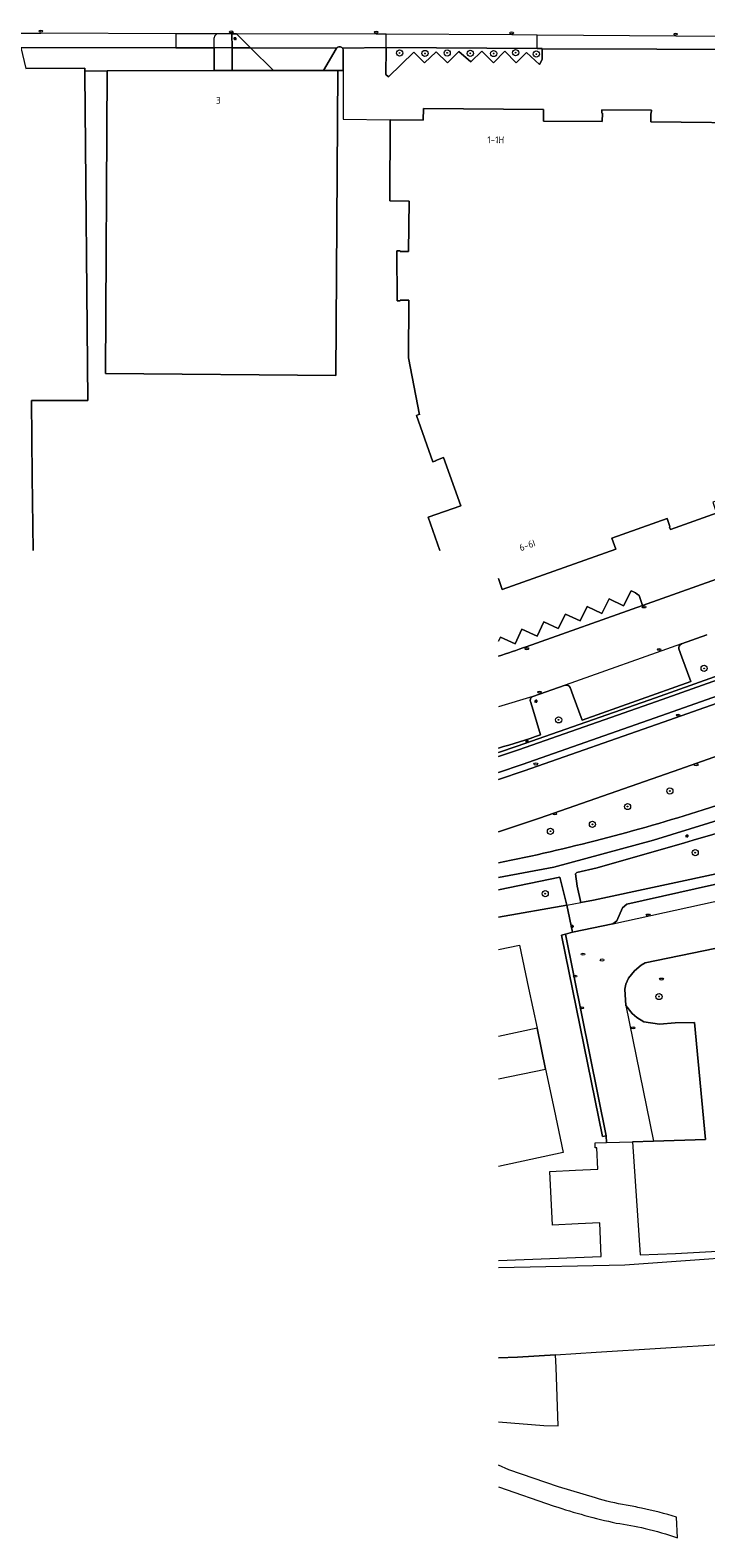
# Model space of a CAD drawing. Header units: metres. Extents: x 92650 to 117222, y 425801 to 461092.
# Tile 87 of 146: x 115553 to 115641, y 426052 to 426248. Entities that reach past the tile are written whole.
import ezdxf
from ezdxf.enums import TextEntityAlignment as Align

# ---------------------------------------------------------------- set-up
doc = ezdxf.new("R2010")
doc.units = ezdxf.units.M
doc.layers.get('0').update_dxf_attribs({"color": 253, "linetype": 'CONTINUOUS', "lineweight": 15})
for name, color, linetype, lineweight in [('B-WE-GR-BEPLANTING_CULTUUR_BODEMBEDEKKER-GV', 253, 'CONTINUOUS', 15), ('B-WE-GR-BEPLANTING_CULTUUR_BOSPLANTSOEN-GV', 253, 'CONTINUOUS', 15), ('B-WE-GR-BEPLANTING_CULTUUR_HEESTERS-GV', 253, 'CONTINUOUS', 15), ('B-WE-GR-BOOM-S', 253, 'CONTINUOUS', 15), ('B-WE-GR-GROENVOORZIENING-GV', 253, 'CONTINUOUS', 15), ('B-WE-GR-HAAG-GV', 253, 'CONTINUOUS', 15), ('B-WE-IE-MEUBILAIR-S', 253, 'CONTINUOUS', 15), ('B-WE-OG-BEBOUWING-GV', 253, 'CONTINUOUS', 15), ('B-WE-OG-BEBOUWING-T18', 253, 'CONTINUOUS', 15), ('B-WE-OG-TERREIN_BEGROEID-GV', 253, 'CONTINUOUS', 15), ('B-WE-OG-TERREIN_ERF-GV', 253, 'CONTINUOUS', 15), ('B-WE-OG-WATER_SLOOT-GV', 253, 'CONTINUOUS', 15), ('B-WE-OG-WEG-GV', 253, 'CONTINUOUS', 15), ('B-WE-VH-GESLOTENVERHARDING_ASFALT-GV', 253, 'CONTINUOUS', 15), ('B-WE-VH-HALFVERHARDING_GRAVEL-GV', 253, 'CONTINUOUS', 15), ('B-WE-VH-OPENVERHARDING_BETONSTRAATSTEEN-GV', 253, 'CONTINUOUS', 15), ('B-WE-VH-OPENVERHARDING_TEGEL-GV', 253, 'CONTINUOUS', 15)]:
    doc.layers.add(name, color=color, linetype=linetype, lineweight=lineweight)
doc.styles.add('NLCS-ISO', font='NLCS-ISO.ttf')
doc.styles.add('NLCS-ISO-M200-T18', font='NLCS-ISO.ttf', dxfattribs={"height": 0.36})

# ---------------------------------------------------------------- blocks, each defined once
blk = doc.blocks.new('SIE-MEUBILAIR_PAAL_LICHTMAST-SO')
for points in [[(-0.62, 0), (-1, 0)], [(-0.71, 0.71), (-0.44, 0.44)], [(0, 1), (0, 0.62)], [(0.44, 0.44), (0.71, 0.71)], [(1, 0), (0.62, 0)], [(-0.71, -0.71), (-0.44, -0.44)], [(0, -0.62), (0, -1)], [(0.44, -0.44), (0.71, -0.71)]]:
    blk.add_lwpolyline(points)
blk.add_circle((0, 0), 0.5)
blk = doc.blocks.new('SIE-MEUBILAIR_PUT_KOLK-SO')
blk.add_ellipse((0, 0), major_axis=(1.25, 0), ratio=0.54)
at = {"style": 'NLCS-ISO'}
blk.add_text('klk', height=0.75, dxfattribs=at).set_placement((0.03, 0), align=Align.MIDDLE_CENTER)
blk = doc.blocks.new('SIE-MEUBILAIR_PUT_RIOOLPUT-SO')
blk.add_ellipse((0, 0), major_axis=(1.25, 0), ratio=0.54)
at = {"style": 'NLCS-ISO'}
blk.add_text('ri', height=0.75, dxfattribs=at).set_placement((-0.04, 0.07), align=Align.MIDDLE_CENTER)
blk = doc.blocks.new('SGR-BOOM_GBKN-SO')
at = {"linetype": 'ByBlock', "lineweight": 18}
h = blk.add_hatch(color=0, dxfattribs=at)
h.dxf.hatch_style = 1
edge = h.paths.add_edge_path()
edge.add_arc((0, 0), 0.25, 0, 360)
at = {"color": 0, "linetype": 'ByBlock', "lineweight": 18}
for radius in [2, 0.25]:
    blk.add_circle((0, 0), radius, dxfattribs=at)
at = {"color": 0, "linetype": 'ByBlock', "lineweight": 18, "style": 'NLCS-ISO'}
blk.add_attdef('SOORT', (2.5, 0), '', height=1.5, dxfattribs=at)

msp = doc.modelspace()

# ---------------------------------------------------------------- linework, layer by layer
at = {"layer": 'B-WE-GR-BEPLANTING_CULTUUR_BODEMBEDEKKER-GV', "transparency": 33554687, "flags": 128}
msp.add_lwpolyline([(115580.245, 426247.678), (115579.645, 426247.682), (115579.658, 426245.866), (115582.076, 426245.867)], close=True, dxfattribs=at)
for points in [[(115593.2, 426245.757), (115591.541, 426242.945), (115593.415, 426242.947), (115594.114, 426242.948), (115594.113, 426245.482)], [(115593.256, 426245.84), (115593.247, 426245.829)], [(115614.263, 426154.341), (115616.703, 426155.143), (115634.67, 426161.445), (115652.576, 426167.782), (115671.354, 426174.373), (115682.836, 426178.421), (115699.821, 426184.375), (115700.074, 426184.496), (115703.094, 426185.941), (115704.138, 426186.441), (115703.072, 426186.068), (115700.92, 426185.316), (115699.799, 426188.547), (115699.437, 426189.592)], [(115641.365, 426169.608), (115638.063, 426168.433)], [(115637.734, 426167.774), (115638.128, 426166.698), (115639.283, 426163.546), (115625.158, 426158.527), (115623.99, 426161.688), (115623.592, 426162.764)], [(115622.957, 426163.071), (115618.765, 426161.591)], [(115618.436, 426160.943), (115618.775, 426159.835), (115619.761, 426156.61)]]:
    msp.add_lwpolyline(points, dxfattribs=at)
at = {"layer": 'B-WE-GR-BEPLANTING_CULTUUR_BODEMBEDEKKER-GV', "transparency": 33554687}
for points in [[(115593.247, 426245.829, 0.0419316), (115593.2, 426245.757)], [(115594.002, 426245.838, 0.4664833), (115593.256, 426245.84)], [(115594.113, 426245.482, 0.19869), (115594.002, 426245.838)], [(115638.063, 426168.433, 0.347905), (115637.734, 426167.774)], [(115618.765, 426161.591, 0.4270723), (115618.436, 426160.943)], [(115623.592, 426162.764, 0.3950599), (115622.957, 426163.071)], [(115619.761, 426156.61, -0.006338), (115614.263, 426154.876, -0.006338)]]:
    msp.add_lwpolyline(points, format="xyb", dxfattribs=at)
at = {"layer": 'B-WE-GR-BEPLANTING_CULTUUR_BOSPLANTSOEN-GV', "transparency": 33554687, "flags": 128}
for points in [[(115703.126, 426175.126), (115686.007, 426169.112), (115674.418, 426165.017), (115655.413, 426158.343), (115637.853, 426152.165), (115619.628, 426145.795), (115614.263, 426144.019)], [(115640.874, 426146.87), (115656.41, 426151.824), (115688.398, 426162.569), (115708.552, 426169.58), (115706.749, 426174.897), (115703.322, 426175.133), (115703.126, 426175.126)]]:
    msp.add_lwpolyline(points, dxfattribs=at)
at = {"layer": 'B-WE-GR-BEPLANTING_CULTUUR_BOSPLANTSOEN-GV', "transparency": 33554687}
msp.add_lwpolyline([(115614.263, 426139.973, 0.0263924), (115640.874, 426146.87)], format="xyb", dxfattribs=at)
at = {"layer": 'B-WE-GR-BEPLANTING_CULTUUR_HEESTERS-GV', "transparency": 33554687, "flags": 128}
for points in [[(115579.658, 426245.866), (115579.679, 426242.929), (115585.041, 426242.936), (115582.076, 426245.867)], [(115599.678, 426245.81), (115599.653, 426242.416), (115599.971, 426242.09), (115603.293, 426245.324), (115604.665, 426243.921), (115606.173, 426245.374), (115607.66, 426243.926), (115609.146, 426245.409), (115610.67, 426244.041), (115612.139, 426245.45), (115613.628, 426243.945), (115615.12, 426245.424), (115616.58, 426243.932), (115617.92, 426245.278), (115619.621, 426243.705), (115619.938, 426244.339), (115619.955, 426245.749), (115619.956, 426245.801), (115619.315, 426245.805), (115599.679, 426245.918)]]:
    msp.add_lwpolyline(points, close=True, dxfattribs=at)
for points in [[(115631.533, 426175.34), (115630.541, 426173.383), (115628.663, 426174.272), (115627.691, 426172.384), (115625.793, 426173.293), (115624.886, 426171.411), (115622.979, 426172.294), (115622.046, 426170.443), (115620.161, 426171.323), (115619.287, 426169.442), (115617.317, 426170.371), (115616.46, 426168.454), (115614.523, 426169.32), (115614.263, 426168.791)], [(115617.895, 426168.069), (115633.001, 426173.44), (115632.547, 426174.72)], [(115614.263, 426132.935), (115623.161, 426134.474), (115622.27, 426138.123), (115614.263, 426136.489)]]:
    msp.add_lwpolyline(points, dxfattribs=at)
at = {"layer": 'B-WE-GR-BEPLANTING_CULTUUR_HEESTERS-GV', "transparency": 33554687}
for points in [[(115632.547, 426174.72, 0.0943681), (115631.533, 426175.34)], [(115614.263, 426166.839, 0.0059068), (115617.895, 426168.069)]]:
    msp.add_lwpolyline(points, format="xyb", dxfattribs=at)
at = {"layer": 'B-WE-GR-GROENVOORZIENING-GV', "transparency": 33554687, "flags": 128}
for points in [[(115738.062, 426197.122), (115736.856, 426196.743), (115732.017, 426195.269), (115731.256, 426195.054), (115731.062, 426194.999), (115730.126, 426194.782), (115725.727, 426193.786), (115719.793, 426191.818), (115719.712, 426192.07), (115715.083, 426190.499), (115715.129, 426190.373), (115715.158, 426190.293), (115704.138, 426186.441), (115703.094, 426185.941), (115700.074, 426184.496), (115699.821, 426184.375), (115682.836, 426178.421), (115671.354, 426174.373), (115652.576, 426167.782), (115634.67, 426161.445), (115616.703, 426155.143), (115614.263, 426154.341)], [(115614.263, 426153.814), (115616.864, 426154.67), (115634.836, 426160.973), (115652.742, 426167.31), (115671.52, 426173.901), (115683.002, 426177.949), (115700.012, 426183.912), (115700.29, 426184.045), (115703.31, 426185.49), (115706.323, 426186.932), (115707.26, 426187.321), (115708.191, 426187.634), (115722.417, 426192.459), (115723.404, 426192.745), (115724.365, 426192.965), (115730.238, 426194.295), (115731.187, 426194.515), (115731.392, 426194.573)]]:
    msp.add_lwpolyline(points, dxfattribs=at)
at = {"layer": 'B-WE-GR-HAAG-GV', "transparency": 33554687, "flags": 128}
for points in [[(115738.062, 426197.122), (115736.856, 426196.743), (115732.017, 426195.269), (115731.256, 426195.054), (115731.062, 426194.999), (115730.126, 426194.782), (115725.727, 426193.786), (115719.793, 426191.818), (115719.712, 426192.07), (115715.083, 426190.499), (115715.129, 426190.373), (115715.158, 426190.293), (115704.138, 426186.441), (115703.094, 426185.941), (115700.074, 426184.496), (115699.821, 426184.375), (115682.836, 426178.421), (115671.354, 426174.373), (115652.576, 426167.782), (115634.67, 426161.445), (115616.703, 426155.143), (115614.263, 426154.341)], [(115614.263, 426153.814), (115616.864, 426154.67), (115634.836, 426160.973), (115652.742, 426167.31), (115671.52, 426173.901), (115683.002, 426177.949), (115700.012, 426183.912), (115700.29, 426184.045), (115703.31, 426185.49), (115706.323, 426186.932), (115707.26, 426187.321), (115708.191, 426187.634), (115722.417, 426192.459), (115723.404, 426192.745), (115724.365, 426192.965), (115730.238, 426194.295), (115731.187, 426194.515), (115731.392, 426194.573)]]:
    msp.add_lwpolyline(points, dxfattribs=at)
at = {"layer": 'B-WE-OG-BEBOUWING-GV', "transparency": 33554687, "flags": 128}
for points in [[(115553.8, 426180.568), (115553.698, 426190.195), (115553.593, 426200.071), (115560.922, 426200.076), (115560.524, 426242.595), (115560.521, 426242.889), (115560.518, 426243.244), (115552.859, 426243.172)], [(115649.897, 426236.109), (115634.077, 426236.281), (115634.086, 426237.363), (115634.141, 426237.368), (115634.159, 426237.765), (115627.71, 426237.81), (115627.715, 426237.408), (115627.785, 426237.407), (115627.777, 426236.302), (115620.126, 426236.361), (115620.139, 426237.868), (115604.52, 426238.001), (115604.51, 426236.493), (115600.186, 426236.532), (115600.166, 426225.983), (115602.679, 426225.975), (115602.593, 426219.422), (115601.488, 426219.416), (115601.487, 426219.487), (115601.085, 426219.485), (115601.12, 426213.002), (115601.522, 426213.005), (115601.521, 426213.075), (115602.627, 426213.081), (115602.631, 426213.025), (115602.596, 426205.61), (115604.025, 426198.197), (115604.002, 426198.263), (115603.623, 426198.129), (115605.769, 426192.069), (115606.153, 426192.223), (115606.125, 426192.267), (115607.156, 426192.636), (115609.385, 426186.384), (115605.13, 426184.88), (115606.654, 426180.568)], [(115614.263, 426176.942), (115614.267, 426176.943), (115614.768, 426175.525), (115629.513, 426180.742), (115629.006, 426182.162), (115636.195, 426184.745), (115636.564, 426183.703), (115636.521, 426183.622), (115636.632, 426183.301), (115642.703, 426185.449)], [(115614.263, 426111.91), (115620.408, 426113.204), (115619.29, 426118.5), (115614.263, 426117.439)]]:
    msp.add_lwpolyline(points, dxfattribs=at)
msp.add_lwpolyline([(115563.432, 426242.908), (115563.204, 426203.572), (115593.145, 426203.315), (115593.415, 426242.947), (115591.541, 426242.945), (115585.041, 426242.936), (115579.679, 426242.929), (115577.344, 426242.926)], close=True, dxfattribs=at)
at = {"layer": 'B-WE-OG-TERREIN_BEGROEID-GV', "transparency": 33554687, "flags": 128}
msp.add_lwpolyline([(115702.982, 426164.112), (115698.633, 426162.481), (115666.684, 426151.614), (115644.673, 426144.401), (115639.593, 426142.936), (115638.439, 426142.603), (115627.116, 426139.338), (115624.445, 426138.738), (115624.297, 426138.575), (115624.491, 426136.943), (115624.973, 426134.86), (115626.641, 426135.122), (115669.212, 426144.294), (115705.496, 426151.887), (115705.577, 426152.113), (115703.573, 426163.93)], close=True, dxfattribs=at)
msp.add_lwpolyline([(115614.263, 426067.353), (115620.184, 426066.892), (115622.042, 426066.864), (115621.761, 426074.436), (115621.7, 426076.085), (115616.766, 426075.781), (115614.263, 426075.679)], dxfattribs=at)
at = {"layer": 'B-WE-OG-TERREIN_ERF-GV', "transparency": 33554687, "flags": 128}
msp.add_lwpolyline([(115577.344, 426242.926), (115577.347, 426245.872), (115572.347, 426245.885), (115552.217, 426245.937), (115552.859, 426243.172), (115560.518, 426243.244), (115560.521, 426242.889), (115563.432, 426242.908)], close=True, dxfattribs=at)
for points in [[(115593.247, 426245.829), (115593.256, 426245.84), (115582.076, 426245.867), (115585.041, 426242.936), (115591.541, 426242.945)], [(115591.541, 426242.945), (115593.2, 426245.757)], [(115664.725, 426245.62), (115619.955, 426245.749), (115619.938, 426244.339), (115619.621, 426243.705), (115617.92, 426245.278), (115616.58, 426243.932), (115615.12, 426245.424), (115613.628, 426243.945), (115612.139, 426245.45), (115610.67, 426244.041), (115609.146, 426245.409), (115607.66, 426243.926), (115606.173, 426245.374), (115604.665, 426243.921), (115603.293, 426245.324), (115599.971, 426242.09), (115599.653, 426242.416), (115599.678, 426245.81), (115599.679, 426245.918), (115594.002, 426245.838)], [(115594.113, 426245.482), (115594.114, 426242.948), (115594.118, 426236.587), (115600.186, 426236.532), (115604.51, 426236.493), (115604.52, 426238.001), (115620.139, 426237.868), (115620.126, 426236.361)], [(115560.521, 426242.889), (115560.524, 426242.595), (115560.922, 426200.076), (115553.593, 426200.071), (115553.698, 426190.195), (115553.8, 426180.568)], [(115594.114, 426242.948), (115593.415, 426242.947), (115593.145, 426203.315), (115563.204, 426203.572), (115563.432, 426242.908)], [(115620.126, 426236.361), (115627.777, 426236.302), (115627.785, 426237.407), (115627.715, 426237.408), (115627.71, 426237.81), (115634.159, 426237.765), (115634.141, 426237.368), (115634.086, 426237.363), (115634.077, 426236.281), (115649.897, 426236.109)], [(115606.654, 426180.568), (115605.13, 426184.88), (115609.385, 426186.384), (115607.156, 426192.636), (115606.125, 426192.267), (115606.153, 426192.223), (115605.769, 426192.069), (115603.623, 426198.129), (115604.002, 426198.263), (115604.025, 426198.197), (115602.596, 426205.61), (115602.631, 426213.025), (115602.627, 426213.081), (115601.521, 426213.075), (115601.522, 426213.005), (115601.12, 426213.002), (115601.085, 426219.485), (115601.487, 426219.487), (115601.488, 426219.416), (115602.593, 426219.422), (115602.679, 426225.975), (115600.166, 426225.983), (115600.186, 426236.532)], [(115664.331, 426235.985), (115664.14, 426215.69), (115670.839, 426196.495), (115663.107, 426193.803), (115663.366, 426193.163), (115663.432, 426193.186), (115663.561, 426192.805), (115657.495, 426190.654), (115657.373, 426191.006), (115657.427, 426191.056), (115657.058, 426192.098), (115642.135, 426186.847), (115642.504, 426185.805), (115642.57, 426185.829), (115642.703, 426185.449), (115636.632, 426183.301), (115636.521, 426183.622), (115636.564, 426183.703), (115636.195, 426184.745), (115629.006, 426182.162), (115629.513, 426180.742), (115614.768, 426175.525), (115614.267, 426176.943), (115614.263, 426176.942)], [(115632.547, 426174.72), (115633.001, 426173.44), (115656.109, 426181.637), (115671.737, 426187.086), (115675.223, 426188.322)], [(115614.263, 426168.791), (115614.523, 426169.32), (115616.46, 426168.454), (115617.317, 426170.371), (115619.287, 426169.442), (115620.161, 426171.323), (115622.046, 426170.443), (115622.979, 426172.294), (115624.886, 426171.411), (115625.793, 426173.293), (115627.691, 426172.384), (115628.663, 426174.272), (115630.541, 426173.383), (115631.533, 426175.34)], [(115614.263, 426088.316), (115627.639, 426088.866), (115627.465, 426093.213), (115624.638, 426093.079), (115621.293, 426092.92), (115620.962, 426099.912), (115624.307, 426100.071), (115627.185, 426100.207), (115627.074, 426102.97), (115626.86, 426102.952), (115626.847, 426103.603), (115628.326, 426103.664), (115628.272, 426104.532), (115627.782, 426104.433), (115622.489, 426130.606), (115622.979, 426130.705), (115623.902, 426130.992), (115623.161, 426134.474), (115614.263, 426132.935)], [(115614.263, 426128.73), (115617.009, 426129.309), (115618.191, 426123.708), (115619.29, 426118.5), (115620.408, 426113.204), (115621.517, 426107.949), (115622.7, 426102.343), (115614.263, 426100.562)], [(115642.377, 426128.865), (115633.334, 426126.982), (115632.812, 426126.677), (115631.975, 426125.951), (115631.173, 426124.991), (115630.84, 426124.235), (115630.707, 426123.58), (115630.828, 426121.463), (115631.654, 426120.421), (115632.257, 426119.908), (115633.188, 426119.342), (115635.187, 426119.025), (115637.222, 426119.209), (115639.747, 426119.261), (115641.195, 426104.063), (115634.444, 426103.85), (115631.706, 426103.764), (115632.676, 426089.067), (115637.283, 426089.251), (115664.673, 426090.758)]]:
    msp.add_lwpolyline(points, dxfattribs=at)
at = {"layer": 'B-WE-OG-TERREIN_ERF-GV', "transparency": 33554687}
for points in [[(115593.2, 426245.757, -0.0419316), (115593.247, 426245.829)], [(115594.002, 426245.838, -0.19869), (115594.113, 426245.482)], [(115631.533, 426175.34, -0.0943681), (115632.547, 426174.72)]]:
    msp.add_lwpolyline(points, format="xyb", dxfattribs=at)
at = {"layer": 'B-WE-OG-WATER_SLOOT-GV', "transparency": 33554687, "flags": 128}
for points in [[(115723.906, 426106.125), (115708.914, 426104.5), (115706.688, 426098.219), (115682.672, 426096.781), (115676.141, 426096.156), (115675.938, 426095.594), (115674.764, 426092.394), (115674.047, 426090.438), (115653.695, 426089.375), (115630.688, 426087.719), (115614.263, 426087.391)], [(115614.263, 426075.679), (115616.766, 426075.781), (115621.7, 426076.085), (115626.955, 426076.408), (115643.68, 426077.438), (115655.875, 426078.25), (115672.5, 426076.781), (115674.36, 426076.702), (115680.609, 426076.438), (115690.828, 426077.344), (115702.515, 426078.62), (115712.305, 426079.688), (115725.852, 426080.469), (115736.523, 426080.357), (115737.727, 426080.344), (115767.593, 426080.183)]]:
    msp.add_lwpolyline(points, dxfattribs=at)
at = {"layer": 'B-WE-OG-WEG-GV', "transparency": 33554687, "flags": 128}
msp.add_lwpolyline([(115614.263, 426150.827), (115617.637, 426151.937), (115635.678, 426158.263), (115653.529, 426164.563), (115672.415, 426171.203), (115683.881, 426175.237), (115701.003, 426181.245), (115707.416, 426183.516), (115707.163, 426184.26), (115706.901, 426185.032), (115706.096, 426184.674), (115700.992, 426182.171), (115700.704, 426182.03), (115683.637, 426176.062), (115672.171, 426172.009), (115653.326, 426165.416), (115635.384, 426159.071), (115617.378, 426152.776), (115614.263, 426151.742)], dxfattribs=at)
at = {"layer": 'B-WE-VH-GESLOTENVERHARDING_ASFALT-GV', "transparency": 33554687, "flags": 128}
for points in [[(115731.42, 426194.581), (115731.392, 426194.573), (115731.187, 426194.515), (115730.238, 426194.295), (115724.365, 426192.965), (115723.404, 426192.745), (115722.417, 426192.459), (115708.191, 426187.634), (115707.26, 426187.321), (115706.323, 426186.932), (115703.31, 426185.49), (115700.29, 426184.045), (115700.012, 426183.912), (115683.002, 426177.949), (115671.52, 426173.901), (115652.742, 426167.31), (115634.836, 426160.973), (115616.864, 426154.67), (115614.263, 426153.814)], [(115614.263, 426151.742), (115617.378, 426152.776), (115635.384, 426159.071), (115653.326, 426165.416), (115672.171, 426172.009), (115683.637, 426176.062), (115700.704, 426182.03), (115700.992, 426182.171), (115706.096, 426184.674), (115706.901, 426185.032), (115707.012, 426185.082), (115707.971, 426185.419), (115722.143, 426190.402), (115722.153, 426190.405), (115723.083, 426190.729), (115724.039, 426190.992), (115725.017, 426191.247), (115725.975, 426191.454), (115729.9, 426192.246), (115731.71, 426192.569), (115732.069, 426192.633)], [(115614.263, 426144.019), (115619.628, 426145.795), (115637.853, 426152.165), (115655.413, 426158.343), (115674.418, 426165.017), (115686.007, 426169.112), (115703.126, 426175.126), (115727.503, 426183.537), (115729.756, 426184.272), (115728.613, 426187.698), (115727.7, 426190.435), (115722.682, 426188.78), (115719.877, 426187.854), (115719.828, 426187.837), (115708.567, 426183.924), (115708.487, 426183.896), (115707.416, 426183.516), (115701.003, 426181.245), (115683.881, 426175.237), (115672.415, 426171.203), (115653.529, 426164.563), (115635.678, 426158.263), (115617.637, 426151.937), (115614.263, 426150.827)], [(115614.263, 426138.07), (115621.46, 426139.437), (115634.418, 426142.955), (115643.947, 426145.863), (115658.889, 426150.618), (115674.6, 426155.887), (115684.631, 426159.372), (115705.626, 426166.472), (115709.234, 426167.723)], [(115656.41, 426151.824), (115640.874, 426146.87)]]:
    msp.add_lwpolyline(points, dxfattribs=at)
at = {"layer": 'B-WE-VH-GESLOTENVERHARDING_ASFALT-GV', "transparency": 33554687}
msp.add_lwpolyline([(115640.874, 426146.87, -0.0263924), (115614.263, 426139.973, -0.0263924)], format="xyb", dxfattribs=at)
at = {"layer": 'B-WE-VH-HALFVERHARDING_GRAVEL-GV', "transparency": 33554687, "flags": 128}
for points in [[(115626.896, 426057.487), (115622.088, 426058.925), (115615.617, 426061.136), (115614.263, 426061.752)], [(115614.263, 426058.907), (115621.499, 426056.431)], [(115637.539, 426052.297), (115637.416, 426054.99)]]:
    msp.add_lwpolyline(points, dxfattribs=at)
at = {"layer": 'B-WE-VH-HALFVERHARDING_GRAVEL-GV', "transparency": 33554687}
for points in [[(115621.499, 426056.431, 0.0272052), (115629.585, 426054.223)], [(115630.894, 426056.542, -0.0327124), (115626.896, 426057.487)], [(115632.864, 426056.156, 0.0082047), (115630.894, 426056.542)], [(115637.416, 426054.99, 0.0202338), (115632.864, 426056.156)], [(115629.585, 426054.223, -0.0229054), (115633.346, 426053.515)], [(115633.346, 426053.515, -0.0257334), (115637.539, 426052.297)]]:
    msp.add_lwpolyline(points, format="xyb", dxfattribs=at)
at = {"layer": 'B-WE-VH-OPENVERHARDING_BETONSTRAATSTEEN-GV', "transparency": 33554687, "flags": 128}
for points in [[(115550.911, 426247.798), (115554.806, 426247.787)], [(115572.349, 426247.715), (115554.806, 426247.787)], [(115577.843, 426247.693), (115572.349, 426247.715), (115572.347, 426245.885), (115577.347, 426245.872), (115577.349, 426247.187)], [(115579.658, 426245.866), (115579.645, 426247.682), (115577.873, 426247.693), (115577.843, 426247.693)], [(115579.645, 426247.682), (115580.245, 426247.678)], [(115594.002, 426245.838), (115599.679, 426245.918), (115599.69, 426247.658), (115598.395, 426247.666), (115580.245, 426247.678), (115582.076, 426245.867), (115593.256, 426245.84)], [(115599.679, 426245.918), (115619.315, 426245.805), (115619.328, 426247.53), (115615.995, 426247.555), (115599.69, 426247.658)], [(115619.315, 426245.805), (115619.956, 426245.801), (115619.955, 426245.749), (115664.725, 426245.62), (115664.851, 426245.435), (115664.859, 426247.21), (115660.404, 426247.229), (115637.328, 426247.393), (115619.328, 426247.53)], [(115552.217, 426245.937), (115572.347, 426245.885)], [(115730.644, 426207.412), (115730.091, 426207.226), (115712.204, 426201.197), (115695.747, 426195.601), (115675.223, 426188.322), (115671.737, 426187.086), (115656.109, 426181.637), (115633.001, 426173.44), (115617.895, 426168.069)], [(115638.063, 426168.433), (115641.365, 426169.608)], [(115638.063, 426168.433), (115622.957, 426163.071)], [(115638.128, 426166.698), (115637.734, 426167.774)], [(115623.592, 426162.764), (115623.99, 426161.688), (115625.158, 426158.527), (115639.283, 426163.546), (115638.128, 426166.698)], [(115618.765, 426161.591), (115614.263, 426160.264)], [(115618.765, 426161.591), (115622.957, 426163.071)], [(115619.761, 426156.61), (115618.775, 426159.835), (115618.436, 426160.943)], [(115630.828, 426121.463), (115630.707, 426123.58), (115630.84, 426124.235), (115631.173, 426124.991), (115631.975, 426125.951), (115632.812, 426126.677), (115633.334, 426126.982), (115642.377, 426128.865), (115690.758, 426139.104), (115706.812, 426142.402), (115728.512, 426147.08), (115748.463, 426151.189), (115751.427, 426151.712), (115752.852, 426151.962), (115755.157, 426151.836), (115756.192, 426151.405), (115756.711, 426151.061), (115758.373, 426149.698), (115758.911, 426148.327), (115763.353, 426134.341), (115764.073, 426134.285), (115770.999, 426133.753)], [(115629.159, 426132.069), (115623.902, 426130.992), (115622.979, 426130.705), (115628.272, 426104.532), (115628.326, 426103.664), (115628.327, 426103.646), (115631.706, 426103.764), (115634.444, 426103.85)]]:
    msp.add_lwpolyline(points, dxfattribs=at)
at = {"layer": 'B-WE-VH-OPENVERHARDING_BETONSTRAATSTEEN-GV', "transparency": 33554687}
for points in [[(115577.843, 426247.693, 0.406014), (115577.349, 426247.187)], [(115593.256, 426245.84, -0.4664833), (115594.002, 426245.838)], [(115617.895, 426168.069, -0.0059068), (115614.263, 426166.839, -0.0059068)], [(115637.734, 426167.774, -0.347905), (115638.063, 426168.433)], [(115618.436, 426160.943, -0.4270723), (115618.765, 426161.591)], [(115622.957, 426163.071, -0.3950599), (115623.592, 426162.764)], [(115614.263, 426154.876, 0.006338), (115619.761, 426156.61)]]:
    msp.add_lwpolyline(points, format="xyb", dxfattribs=at)
at = {"layer": 'B-WE-VH-OPENVERHARDING_BETONSTRAATSTEEN-GV', "transparency": 33554687, "flags": 128}
for points in [[(115577.344, 426242.926), (115579.679, 426242.929), (115579.658, 426245.866), (115577.347, 426245.872)], [(115629.159, 426132.069), (115660.55, 426138.958), (115660.287, 426139.096), (115658.812, 426140.318), (115658.396, 426140.515), (115657.837, 426140.458), (115644.481, 426137.635), (115630.955, 426134.625), (115630.416, 426134.125), (115629.679, 426132.464)], [(115634.444, 426103.85), (115641.195, 426104.063), (115639.747, 426119.261), (115637.222, 426119.209), (115635.187, 426119.025), (115633.188, 426119.342), (115632.257, 426119.908), (115631.654, 426120.421), (115630.828, 426121.463)]]:
    msp.add_lwpolyline(points, close=True, dxfattribs=at)
at = {"layer": 'B-WE-VH-OPENVERHARDING_TEGEL-GV', "transparency": 33554687, "flags": 128}
for points in [[(115746.227, 426186.553), (115744.927, 426186.141), (115742.225, 426185.284), (115743.939, 426179.543), (115715.922, 426170.065), (115714.96, 426169.667), (115711.065, 426168.345), (115709.234, 426167.723), (115705.626, 426166.472), (115684.631, 426159.372), (115674.6, 426155.887), (115658.889, 426150.618), (115643.947, 426145.863), (115634.418, 426142.955), (115621.46, 426139.437), (115614.263, 426138.07)], [(115614.263, 426136.489), (115622.27, 426138.123), (115623.161, 426134.474), (115624.973, 426134.86), (115624.491, 426136.943), (115624.297, 426138.575), (115624.445, 426138.738), (115627.116, 426139.338), (115638.439, 426142.603), (115639.593, 426142.936), (115644.673, 426144.401), (115666.684, 426151.614), (115698.633, 426162.481), (115702.982, 426164.112), (115703.573, 426163.93)], [(115705.496, 426151.887), (115669.212, 426144.294), (115626.641, 426135.122), (115624.973, 426134.86)], [(115623.161, 426134.474), (115623.902, 426130.992), (115629.159, 426132.069), (115629.679, 426132.464), (115630.416, 426134.125), (115630.955, 426134.625), (115644.481, 426137.635)]]:
    msp.add_lwpolyline(points, dxfattribs=at)
msp.add_lwpolyline([(115622.489, 426130.606), (115627.782, 426104.433), (115628.272, 426104.532), (115622.979, 426130.705)], close=True, dxfattribs=at)

# ---------------------------------------------------------------- block references
at = {"layer": 'B-WE-GR-BOOM-S', "transparency": 33554687, "xscale": 0.2, "yscale": 0.2, "zscale": 0.2}
for p in [(115601.438, 426245.199), (115607.616, 426245.213), (115610.621, 426245.16), (115616.507, 426245.242), (115604.728, 426245.145), (115613.655, 426245.135), (115619.199, 426245.065), (115641.007, 426165.254), (115622.093, 426158.568), (115636.551, 426149.322), (115631.059, 426147.304), (115621.036, 426144.092), (115626.493, 426144.99), (115639.851, 426141.32), (115620.357, 426135.984), (115635.147, 426122.62)]:
    msp.add_blockref('SGR-BOOM_GBKN-SO', p, dxfattribs=at)
at = {"layer": 'B-WE-IE-MEUBILAIR-S', "transparency": 33554687, "xscale": 0.2, "yscale": 0.2, "zscale": 0.2}
for name, p in [('SIE-MEUBILAIR_PUT_KOLK-SO', (115554.807, 426248.037)), ('SIE-MEUBILAIR_PUT_KOLK-SO', (115579.558, 426247.939)), ('SIE-MEUBILAIR_PUT_KOLK-SO', (115598.396, 426247.916)), ('SIE-MEUBILAIR_PUT_KOLK-SO', (115615.996, 426247.805)), ('SIE-MEUBILAIR_PUT_KOLK-SO', (115637.299, 426247.657)), ('SIE-MEUBILAIR_PAAL_LICHTMAST-SO', (115580.038, 426247.081)), ('SIE-MEUBILAIR_PUT_KOLK-SO', (115633.199, 426173.237)), ('SIE-MEUBILAIR_PUT_KOLK-SO', (115617.977, 426167.811)), ('SIE-MEUBILAIR_PUT_KOLK-SO', (115635.149, 426167.707)), ('SIE-MEUBILAIR_PUT_KOLK-SO', (115619.623, 426162.177)), ('SIE-MEUBILAIR_PAAL_LICHTMAST-SO', (115619.165, 426160.994)), ('SIE-MEUBILAIR_PUT_KOLK-SO', (115637.616, 426159.175)), ('SIE-MEUBILAIR_PAAL_LICHTMAST-SO', (115617.981, 426155.768)), ('SIE-MEUBILAIR_PUT_KOLK-SO', (115619.146, 426152.83)), ('SIE-MEUBILAIR_PUT_KOLK-SO', (115639.978, 426152.749)), ('SIE-MEUBILAIR_PUT_KOLK-SO', (115621.609, 426146.357)), ('SIE-MEUBILAIR_PAAL_LICHTMAST-SO', (115638.787, 426143.492)), ('SIE-MEUBILAIR_PUT_KOLK-SO', (115633.733, 426133.209)), ('SIE-MEUBILAIR_PAAL_LICHTMAST-SO', (115623.854, 426131.738)), ('SIE-MEUBILAIR_PUT_RIOOLPUT-SO', (115625.263, 426128.122)), ('SIE-MEUBILAIR_PUT_RIOOLPUT-SO', (115627.741, 426127.371)), ('SIE-MEUBILAIR_PUT_KOLK-SO', (115624.229, 426125.28)), ('SIE-MEUBILAIR_PUT_KOLK-SO', (115635.477, 426124.894)), ('SIE-MEUBILAIR_PUT_KOLK-SO', (115625.117, 426121.148)), ('SIE-MEUBILAIR_PUT_KOLK-SO', (115631.793, 426118.568))]:
    msp.add_blockref(name, p, dxfattribs=at)

# ---------------------------------------------------------------- texts
at = {"layer": 'B-WE-OG-BEBOUWING-T18', "transparency": 33554687, "style": 'NLCS-ISO-M200-T18'}
for s, rotation, p in [('3', 359.6, (115577.872, 426239.053)), ('1-1H', 359.5, (115613.93, 426233.921)), ('6-6I', 19.5, (115618.019, 426181.243))]:
    msp.add_text(s, height=0.9, rotation=rotation, dxfattribs=at).set_placement(p, align=Align.MIDDLE)

doc.saveas('drawing.dxf')
